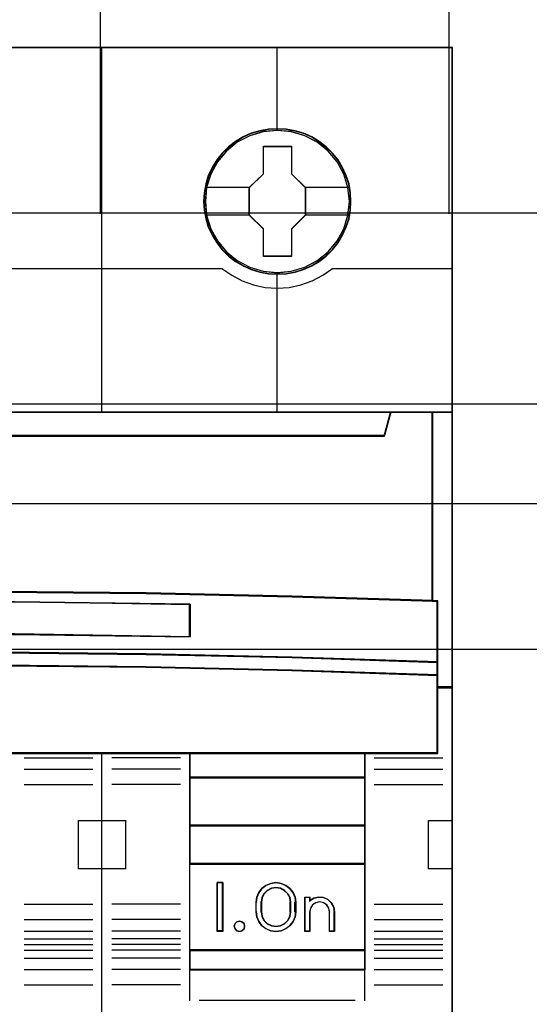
# Model space of a CAD drawing. Extents: x -543332 to -314699, y -9028 to 155584.
# Tile 116 of 256: x -444452 to -444189, y 23766 to 24272. Entities that reach past the tile are written whole.
import ezdxf

# ---------------------------------------------------------------- set-up
doc = ezdxf.new("R2010")
doc.units = 0
doc.header["$MEASUREMENT"] = 0
doc.layers.get('0').update_dxf_attribs({"color": 8})
for name, color, linetype in [('30', 7, 'Continuous'), ('45', 8, 'Continuous'), ('50', 7, 'Continuous')]:
    doc.layers.add(name, color=color, linetype=linetype)

# ---------------------------------------------------------------- blocks, each defined once
blk = doc.blocks.new('*U1125')
at = {"layer": '50', "color": 7}
for points in [[(509.985212, -477.51456), (834.016113, -477.51456)], [(509.985212, -477.51456), (834.016113, -477.51456)], [(581.907835, -477.55693), (581.907835, -457.544965)], [(599.863306, -477.55693), (599.863306, -457.544965)], [(509.985212, -487.347089), (834.016113, -487.347089), (834.016113, -533.64975), (509.985212, -533.64975), (509.985212, -487.347089)]]:
    blk.add_lwpolyline(points, dxfattribs=at)
blk = doc.blocks.new('*U1126')
at = {"layer": '30', "color": 7}
blk.add_lwpolyline([(499.9802, -492.476529), (844.087401, -492.476529), (844.087401, -528.454107), (499.9802, -528.454107), (499.9802, -492.476529)], close=True, dxfattribs=at)
for points in [[(499.9802, -492.476529), (844.087401, -492.476529), (844.087401, -528.454107), (499.9802, -528.454107), (499.9802, -492.476529)], [(499.9802, -499.973403), (844.087401, -499.973403), (844.087401, -520.957234), (499.9802, -520.957234), (499.9802, -499.973403)]]:
    blk.add_lwpolyline(points, dxfattribs=at)
blk = doc.blocks.new('*U1128')
at = {"layer": '45', "color": 7}
for points in [[(563.994078, -468.998154), (545.970383, -468.998154), (545.970383, -551.066542), (563.994078, -551.066542), (582.006626, -551.066542), (600.030321, -551.066542), (600.030321, -468.998154), (582.006626, -468.998154), (563.994078, -468.998154)], [(594.805128, -476.924026), (594.782747, -476.470835), (594.710007, -476.023171), (594.553338, -475.592087), (594.374288, -475.177584), (594.139284, -474.785187), (593.859517, -474.437004), (593.529393, -474.116454), (593.160101, -473.840119), (592.790809, -473.596943), (592.359969, -473.414562), (591.929129, -473.287447), (591.470312, -473.204546), (591.01709, -473.176913), (590.558273, -473.204546), (590.116242, -473.287447), (589.668616, -473.414562), (589.254561, -473.596943), (588.862888, -473.840119), (588.504787, -474.116454), (588.169067, -474.437004), (587.906087, -474.785187), (587.659892, -475.177584), (587.458461, -475.592087), (587.340959, -476.023171), (587.251433, -476.470835), (587.217861, -476.924026), (587.251433, -477.371689), (587.340959, -477.8083), (587.458461, -478.24491), (587.659892, -478.659414), (587.906087, -479.046284), (588.169067, -479.411047), (588.504787, -479.731597), (588.862888, -480.007932), (589.254561, -480.240054), (589.668616, -480.422436), (590.116242, -480.560604), (590.558273, -480.649031), (591.01709, -480.671138), (591.470312, -480.649031), (591.929129, -480.560604), (592.359969, -480.422436), (592.790809, -480.240054), (593.160101, -480.007932), (593.529393, -479.731597), (593.859517, -479.411047), (594.139284, -479.046284), (594.374288, -478.659414), (594.553338, -478.24491), (594.710007, -477.8083), (594.782747, -477.371689), (594.805128, -476.924026)], [(594.805128, -476.924026), (594.782747, -476.470835), (594.710007, -476.023171), (594.553338, -475.592087), (594.374288, -475.177584), (594.139284, -474.785187), (593.859517, -474.437004), (593.529393, -474.116454), (593.160101, -473.840119), (592.790809, -473.596943), (592.359969, -473.414562), (591.929129, -473.287447), (591.470312, -473.204546), (591.01709, -473.176913), (590.558273, -473.204546), (590.116242, -473.287447), (589.668616, -473.414562), (589.254561, -473.596943), (588.862888, -473.840119), (588.504787, -474.116454), (588.169067, -474.437004), (587.906087, -474.785187), (587.659892, -475.177584), (587.458461, -475.592087), (587.340959, -476.023171), (587.251433, -476.470835), (587.217861, -476.924026), (587.251433, -477.371689), (587.340959, -477.8083), (587.458461, -478.24491), (587.659892, -478.659414), (587.906087, -479.046284), (588.169067, -479.411047), (588.504787, -479.731597), (588.862888, -480.007932), (589.254561, -480.240054), (589.668616, -480.422436), (590.116242, -480.560604), (590.558273, -480.649031), (591.01709, -480.671138), (591.470312, -480.649031), (591.929129, -480.560604), (592.359969, -480.422436), (592.790809, -480.240054), (593.160101, -480.007932), (593.529393, -479.731597), (593.859517, -479.411047), (594.139284, -479.046284), (594.374288, -478.659414), (594.553338, -478.24491), (594.710007, -477.8083), (594.782747, -477.371689), (594.805128, -476.924026)], [(594.789222, -476.92535), (594.766934, -476.474241), (594.6945, -476.028633), (594.538488, -475.59953), (594.360188, -475.18693), (594.126169, -474.796336), (593.847576, -474.449752), (593.518836, -474.130675), (593.151092, -473.855609), (592.783349, -473.613551), (592.354315, -473.432007), (591.925281, -473.305476), (591.468388, -473.222956), (591.017067, -473.19545), (590.560173, -473.222956), (590.119996, -473.305476), (589.674246, -473.432007), (589.261928, -473.613551), (588.871897, -473.855609), (588.515297, -474.130675), (588.180985, -474.449752), (587.919107, -474.796336), (587.673945, -475.18693), (587.473358, -475.59953), (587.356349, -476.028633), (587.267199, -476.474241), (587.233768, -476.92535), (587.267199, -477.370957), (587.356349, -477.805562), (587.473358, -478.240167), (587.673945, -478.652766), (587.919107, -479.037859), (588.180985, -479.400947), (588.515297, -479.720024), (588.871897, -479.99509), (589.261928, -480.226146), (589.674246, -480.40769), (590.119996, -480.545223), (590.560173, -480.633244), (591.017067, -480.655249), (591.468388, -480.633244), (591.925281, -480.545223), (592.354315, -480.40769), (592.783349, -480.226146), (593.151092, -479.99509), (593.518836, -479.720024), (593.847576, -479.400947), (594.126169, -479.037859), (594.360188, -478.652766), (594.538488, -478.240167), (594.6945, -477.805562), (594.766934, -477.370957), (594.789222, -476.92535)], [(590.302183, -474.079927), (591.745337, -474.079927), (591.745337, -475.496561), (592.466914, -476.204878), (592.466914, -477.627046), (591.745337, -478.346431), (591.745337, -479.757531), (590.302183, -479.757531), (590.302183, -478.346431), (589.569331, -477.627046), (589.569331, -476.204878), (590.302183, -475.496561), (590.302183, -474.079927)], [(590.302183, -474.079927), (591.745337, -474.079927), (591.745337, -474.079927), (591.745337, -475.496561), (591.745337, -475.496561), (592.466914, -476.204878), (592.466914, -476.204878), (592.466914, -477.627046), (592.466914, -477.627046), (591.745337, -478.346431), (591.745337, -478.346431), (591.745337, -479.757531), (591.745337, -479.757531), (590.302183, -479.757531), (590.302183, -479.757531), (590.302183, -478.346431), (590.302183, -478.346431), (589.569331, -477.627046), (589.569331, -477.627046), (589.569331, -476.204878), (589.569331, -476.204878), (590.302183, -475.496561), (590.302183, -475.496561), (590.302183, -474.079927), (590.302183, -474.079927)], [(590.310043, -474.095816), (591.737353, -474.095816), (591.737353, -475.504521), (592.451008, -476.208874), (592.451008, -477.623082), (591.737353, -478.33844), (591.737353, -479.741642), (590.310043, -479.741642), (590.310043, -478.33844), (589.585237, -477.623082), (589.585237, -476.208874), (590.310043, -475.504521), (590.310043, -474.095816)], [(561.73635, -497.108216), (569.243827, -497.025435), (576.756877, -497.025435), (584.264354, -497.108216), (591.771831, -497.268258), (599.022927, -497.500043), (599.022927, -487.776088), (596.84927, -487.776088), (596.531582, -488.968128), (549.469122, -488.968128), (549.151434, -487.776088), (546.977777, -487.776088), (546.977777, -497.500043), (554.2233, -497.268258), (561.73635, -497.108216)], [(549.469313, -488.996878), (596.531392, -488.996878), (596.849077, -487.776088), (591.024839, -487.776088), (582.007022, -487.776088), (573.000352, -487.776088), (563.993682, -487.776088), (554.975866, -487.776088), (549.151627, -487.776088), (549.469313, -488.996878)], [(598.985813, -487.776088), (598.985813, -497.491056), (599.245497, -497.502083), (599.245497, -500.644837), (599.245497, -501.317496), (599.245497, -501.95156), (600.030321, -501.95156), (600.030321, -487.776088), (598.985813, -487.776088)], [(584.263741, -500.240599), (591.77072, -500.396106), (599.272125, -500.646029), (599.272125, -497.480339), (599.021335, -497.469232), (591.77072, -497.23597), (584.263741, -497.074909), (576.756763, -496.991601), (569.244212, -496.991601), (561.737234, -497.074909), (554.224682, -497.23597), (546.97964, -497.469232), (546.723277, -497.480339), (546.723277, -500.646029), (554.224682, -500.396106), (561.737234, -500.240599), (569.244212, -500.157291), (576.756763, -500.157291), (584.263741, -500.240599)], [(586.52329, -497.649332), (586.52329, -499.332554), (577.506231, -499.214728), (568.494748, -499.214728), (559.472112, -499.332554), (559.472112, -497.649332), (568.494748, -497.537117), (577.506231, -497.537117), (586.52329, -497.649332)], [(577.506231, -499.214728), (586.52329, -499.332554), (586.52329, -497.649332), (577.506231, -497.537117), (568.494748, -497.537117), (559.472112, -497.649332), (559.472112, -499.332554), (568.494748, -499.214728), (577.506231, -499.214728)], [(569.244212, -500.126995), (561.737234, -500.212113), (554.224682, -500.371001), (546.723277, -500.626357), (546.723277, -501.318656), (554.224682, -501.068974), (561.737234, -500.898737), (569.244212, -500.819293), (576.756763, -500.819293), (584.263741, -500.898737), (591.77072, -501.068974), (599.272125, -501.318656), (599.272125, -500.626357), (591.77072, -500.371001), (584.263741, -500.212113), (576.756763, -500.126995), (569.244212, -500.126995)], [(568.497415, -505.338527), (577.50356, -505.338527), (582.006632, -505.338527), (586.515278, -505.338527), (595.526995, -505.338527), (599.272125, -505.338527), (599.272125, -501.924649), (599.272125, -501.287318), (591.77072, -501.04347), (584.263741, -500.877209), (576.756763, -500.799621), (569.244212, -500.799621), (561.737234, -500.877209), (554.224682, -501.04347), (546.723277, -501.287318), (546.723277, -501.924649), (546.723277, -505.338527), (550.47398, -505.338527), (559.480124, -505.338527), (563.994343, -505.338527), (568.497415, -505.338527)], [(586.488826, -505.304101), (586.488826, -506.593743), (595.528861, -506.593743), (595.528861, -505.304101), (586.488826, -505.304101)], [(595.528861, -506.556669), (586.488826, -506.556669), (586.488826, -509.067102), (595.528861, -509.067102), (595.528861, -506.556669)], [(595.528861, -509.032676), (586.488826, -509.032676), (586.488826, -511.042612), (595.528861, -511.042612), (595.528861, -509.032676)], [(586.488826, -511.005538), (586.488826, -515.486184), (595.528861, -515.486184), (595.528861, -511.005538), (586.488826, -511.005538)], [(588.212, -511.985348), (588.212, -514.495781), (587.920386, -514.495781), (587.920386, -511.985348), (588.212, -511.985348)], [(589.92457, -513.491608), (589.92457, -512.989521), (589.952926, -512.732899), (590.060681, -512.493014), (590.225149, -512.281021), (590.429315, -512.124817), (590.678852, -512.024399), (590.945403, -511.985348), (591.206283, -512.024399), (591.450149, -512.124817), (591.659987, -512.281021), (591.830126, -512.493014), (591.926538, -512.732899), (591.960566, -512.989521), (591.960566, -513.491608), (591.926538, -513.753809), (591.830126, -513.993695), (591.659987, -514.200108), (591.450149, -514.356313), (591.206283, -514.462309), (590.945403, -514.495781), (590.678852, -514.462309), (590.429315, -514.356313), (590.225149, -514.200108), (590.060681, -513.993695), (589.952926, -513.753809), (589.92457, -513.491608)], [(590.176418, -512.989985), (590.176418, -513.493793), (590.210596, -513.728903), (590.318825, -513.941622), (590.489714, -514.10396), (590.706172, -514.21032), (590.945416, -514.249505), (591.178963, -514.21032), (591.389726, -514.10396), (591.560614, -513.941622), (591.668843, -513.728903), (591.708717, -513.493793), (591.708717, -512.989985), (591.668843, -512.754875), (591.560614, -512.553351), (591.389726, -512.385415), (591.178963, -512.273458), (590.945416, -512.234273), (590.706172, -512.273458), (590.489714, -512.385415), (590.318825, -512.553351), (590.210596, -512.754875), (590.176418, -512.989985)], [(592.424497, -514.495781), (592.424497, -512.734771), (592.681206, -512.734771), (592.681206, -512.919845), (592.892278, -512.790854), (593.137577, -512.734771), (593.382876, -512.757204), (593.616767, -512.852545), (593.799315, -513.026403), (593.919112, -513.239519), (593.964749, -513.486285), (593.964749, -514.495781), (593.708041, -514.495781), (593.708041, -513.486285), (593.662404, -513.295602), (593.554016, -513.132961), (593.388581, -513.020795), (593.188919, -512.981537), (592.994961, -513.020795), (592.829527, -513.132961), (592.721138, -513.295602), (592.681206, -513.486285), (592.681206, -514.495781), (592.424497, -514.495781)], [(589.300951, -514.095619), (589.330738, -514.230968), (589.300951, -514.366317), (589.193718, -514.460473), (589.068613, -514.495781), (588.931593, -514.460473), (588.836275, -514.366317), (588.80053, -514.230968), (588.836275, -514.095619), (588.931593, -514.001463), (589.068613, -513.966154), (589.193718, -514.001463), (589.300951, -514.095619)], [(586.488826, -515.451758), (586.488826, -516.476587), (595.528861, -516.476587), (595.528861, -515.451758), (586.488826, -515.451758)]]:
    blk.add_lwpolyline(points, close=True, dxfattribs=at)
at = {"layer": '45', "color": 139}
for points in [[(563.994078, -468.998154), (545.970383, -468.998154), (545.970383, -551.066542), (563.994078, -551.066542), (582.006626, -551.066542), (600.030321, -551.066542), (600.030321, -468.998154), (582.006626, -468.998154), (563.994078, -468.998154)], [(563.999378, -469.014043), (545.986289, -469.014043), (545.986289, -551.048005), (563.999378, -551.048005), (582.001326, -551.048005), (600.014415, -551.048005), (600.014415, -469.014043), (582.001326, -469.014043), (563.999378, -469.014043)], [(594.722946, -476.925235), (594.650198, -476.20684), (594.443148, -475.521603), (594.101794, -474.8861), (593.631733, -474.327963), (593.077732, -473.874822), (592.434196, -473.543255), (591.7347, -473.333263), (591.01282, -473.26695), (590.290941, -473.333263), (589.591445, -473.543255), (588.953505, -473.874822), (588.393908, -474.327963), (587.929443, -474.8861), (587.582493, -475.521603), (587.375442, -476.20684), (587.302695, -476.925235), (587.375442, -477.638103), (587.582493, -478.328867), (587.929443, -478.953317), (588.393908, -479.511454), (588.953505, -479.964596), (589.591445, -480.301688), (590.290941, -480.517207), (591.01282, -480.589046), (591.7347, -480.517207), (592.434196, -480.301688), (593.077732, -479.964596), (593.631733, -479.511454), (594.101794, -478.953317), (594.443148, -478.328867), (594.650198, -477.638103), (594.722946, -476.925235)], [(594.722946, -476.919938), (594.644599, -476.201544), (594.43754, -475.516306), (594.096173, -474.88633), (593.637285, -474.328193), (593.07207, -473.875052), (592.428509, -473.543485), (591.734581, -473.327967), (591.012673, -473.261653), (590.285169, -473.327967), (589.596838, -473.543485), (588.953276, -473.875052), (588.388061, -474.328193), (587.929173, -474.88633), (587.587806, -475.516306), (587.375151, -476.201544), (587.307997, -476.919938), (587.375151, -477.632807), (587.587806, -478.323571), (587.929173, -478.953547), (588.388061, -479.511684), (588.953276, -479.964825), (589.596838, -480.301918), (590.285169, -480.51191), (591.012673, -480.58375), (591.734581, -480.51191), (592.428509, -480.301918), (593.07207, -479.964825), (593.637285, -479.511684), (594.096173, -478.953547), (594.43754, -478.323571), (594.644599, -477.632807), (594.722946, -476.919938)], [(589.330738, -514.230968), (589.300951, -514.095619), (589.193718, -514.001463), (589.068613, -513.966154), (588.931593, -514.001463), (588.836275, -514.095619), (588.80053, -514.230968), (588.836275, -514.366317), (588.931593, -514.460473), (589.068613, -514.495781), (589.193718, -514.460473), (589.300951, -514.366317), (589.330738, -514.230968)]]:
    blk.add_lwpolyline(points, close=True, dxfattribs=at)
for points in [[(581.982064, -487.810513), (581.982064, -468.998154)], [(590.992937, -468.998154), (590.992937, -473.290783)], [(575.813102, -480.366603), (588.196094, -480.366603)], [(588.158979, -480.366603), (588.668985, -480.719876), (589.212617, -481.004774), (589.789875, -481.215598), (590.395156, -481.346651), (591.011646, -481.380839), (591.628136, -481.346651), (592.227812, -481.215598), (592.805071, -481.004774), (593.354307, -480.719876), (593.858708, -480.366603)], [(593.824245, -480.366603), (600.030321, -480.366603)], [(590.992937, -480.559916), (590.992937, -487.810513)], [(545.970383, -487.776088), (600.030321, -487.776088)], [(596.849077, -487.776088), (596.496489, -488.996878)], [(598.985813, -497.500043), (598.985813, -487.776088)], [(549.4671, -488.962453), (596.533604, -488.962453)], [(599.272125, -497.513284), (591.77072, -497.252443), (584.263741, -497.080525), (576.756763, -496.991601), (569.244212, -496.991601), (561.737234, -497.080525), (554.224682, -497.252443), (546.723277, -497.513284)], [(586.52329, -497.682765), (577.506231, -497.537117), (568.494748, -497.537117), (559.472112, -497.682765)], [(586.488826, -499.332554), (586.488826, -497.648339)], [(599.237661, -505.338527), (599.237661, -497.47621)], [(586.52329, -499.332554), (577.506231, -499.18161), (568.494748, -499.18161), (559.472112, -499.332554)], [(599.272125, -500.646029), (591.77072, -500.380614), (584.263741, -500.215466), (576.756763, -500.126995), (569.244212, -500.126995), (561.737234, -500.215466), (554.224682, -500.380614), (546.723277, -500.646029)], [(599.272125, -501.318656), (591.77072, -501.059138), (584.263741, -500.882195), (576.756763, -500.799621), (569.244212, -500.799621), (561.737234, -500.882195), (554.224682, -501.059138), (546.723277, -501.318656)], [(600.030321, -501.914486), (599.237661, -501.914486)], [(599.272125, -505.304101), (546.723277, -505.304101)], [(577.984301, -505.555674), (581.523435, -505.555674)], [(581.982064, -551.066542), (581.982064, -505.304101)], [(586.022244, -505.555674), (582.488412, -505.555674)], [(586.488826, -505.304101), (586.488826, -516.476587)], [(586.488826, -505.304101), (595.528861, -505.304101)], [(595.494398, -505.304101), (595.494398, -516.476587)], [(595.995444, -505.555674), (599.529275, -505.555674)], [(577.984301, -506.14356), (581.523435, -506.14356)], [(586.022244, -506.14356), (582.488412, -506.14356)], [(595.995444, -506.14356), (599.529275, -506.14356)], [(586.488826, -506.556669), (595.528861, -506.556669)], [(577.984301, -506.938001), (581.523435, -506.938001)], [(586.022244, -506.938001), (582.488412, -506.938001)], [(595.995444, -506.938001), (599.529275, -506.938001)], [(580.786447, -511.283592), (580.786447, -508.778455)], [(580.786447, -508.778455), (582.019179, -508.778455)], [(581.982064, -508.778455), (583.228051, -508.778455)], [(583.190937, -508.778455), (583.190937, -511.283592)], [(598.792287, -511.283592), (598.792287, -508.778455)], [(598.792287, -508.778455), (600.030321, -508.778455)], [(586.488826, -509.032676), (595.528861, -509.032676)], [(580.786447, -511.249166), (582.019179, -511.249166)], [(581.982064, -511.249166), (583.228051, -511.249166)], [(586.488826, -511.005538), (595.528861, -511.005538)], [(598.792287, -511.249166), (600.030321, -511.249166)], [(588.212, -511.985348), (587.920386, -511.985348)], [(587.920386, -511.985348), (587.920386, -514.495781)], [(588.174886, -511.985348), (588.174886, -514.495781)], [(591.960566, -513.010177), (591.926538, -512.748276), (591.830126, -512.503456), (591.659987, -512.287103), (591.450149, -512.127686), (591.206283, -512.025203), (590.945403, -511.985348), (590.678852, -512.025203), (590.429315, -512.127686), (590.225149, -512.287103), (590.060681, -512.503456), (589.952926, -512.748276), (589.92457, -513.010177)], [(591.708717, -513.010177), (591.668843, -512.768785), (591.560614, -512.561877), (591.389726, -512.389454), (591.178963, -512.274505), (590.945416, -512.234273), (590.706172, -512.274505), (590.489714, -512.389454), (590.318825, -512.561877), (590.210596, -512.768785), (590.176418, -513.010177)], [(592.424497, -512.734771), (592.710809, -512.734771)], [(592.424497, -512.734771), (592.424497, -514.495781)], [(592.676346, -512.734771), (592.676346, -512.94927)], [(593.964749, -513.505378), (593.91894, -513.252343), (593.798689, -513.033813), (593.615449, -512.855538), (593.380673, -512.757774), (593.134445, -512.734771), (592.888217, -512.792279), (592.676346, -512.924547)], [(577.984301, -513.097565), (581.523435, -513.097565)], [(586.022244, -513.097565), (582.488412, -513.097565)], [(589.92457, -513.505378), (589.92457, -512.975751)], [(590.176418, -513.505378), (590.176418, -512.975751)], [(591.674254, -513.505378), (591.674254, -512.975751)], [(591.923451, -513.505378), (591.923451, -512.975751)], [(593.715552, -513.505378), (593.669365, -513.305297), (593.559671, -513.134639), (593.392243, -513.016944), (593.190176, -512.975751), (592.993881, -513.016944), (592.826453, -513.134639), (592.716759, -513.305297), (592.676346, -513.505378)], [(595.995444, -513.097565), (599.529275, -513.097565)], [(577.984301, -513.884062), (581.523435, -513.884062)], [(586.022244, -513.884062), (582.488412, -513.884062)], [(589.92457, -513.470953), (589.952926, -513.738547), (590.060681, -513.983367), (590.225149, -514.194026), (590.429315, -514.353444), (590.678852, -514.46162), (590.945403, -514.495781), (591.206283, -514.46162), (591.450149, -514.353444), (591.659987, -514.194026), (591.830126, -513.983367), (591.926538, -513.738547), (591.960566, -513.470953)], [(590.176418, -513.470953), (590.210596, -513.713169), (590.318825, -513.932317), (590.489714, -514.099561), (590.706172, -514.209135), (590.945416, -514.249505), (591.178963, -514.209135), (591.389726, -514.099561), (591.560614, -513.932317), (591.668843, -513.713169), (591.708717, -513.470953)], [(592.676346, -513.470953), (592.676346, -514.495781)], [(593.678438, -513.470953), (593.678438, -514.495781)], [(593.930286, -513.470953), (593.930286, -514.495781)], [(595.995444, -513.884062), (599.529275, -513.884062)], [(577.984301, -514.482541), (581.523435, -514.482541)], [(577.984301, -514.879761), (581.523435, -514.879761)], [(586.022244, -514.482541), (582.488412, -514.482541)], [(586.022244, -514.879761), (582.488412, -514.879761)], [(588.212, -514.461356), (587.920386, -514.461356)], [(592.424497, -514.461356), (592.710809, -514.461356)], [(593.678438, -514.461356), (593.964749, -514.461356)], [(595.995444, -514.482541), (599.529275, -514.482541)], [(595.995444, -514.879761), (599.529275, -514.879761)], [(577.984301, -515.176352), (581.523435, -515.176352)], [(586.022244, -515.176352), (582.488412, -515.176352)], [(595.995444, -515.176352), (599.529275, -515.176352)], [(577.984301, -515.462351), (581.523435, -515.462351)], [(577.984301, -515.867516), (581.523435, -515.867516)], [(586.022244, -515.462351), (582.488412, -515.462351)], [(586.022244, -515.867516), (582.488412, -515.867516)], [(586.488826, -515.451758), (595.528861, -515.451758)], [(595.995444, -515.462351), (599.529275, -515.462351)], [(595.995444, -515.867516), (599.529275, -515.867516)], [(586.488826, -516.439513), (595.528861, -516.439513)], [(586.488826, -516.439513), (586.488826, -518.076061)], [(595.494398, -516.439513), (595.494398, -518.076061)], [(577.984301, -516.45805), (581.523435, -516.45805)], [(586.022244, -516.45805), (582.488412, -516.45805)], [(595.995444, -516.45805), (599.529275, -516.45805)], [(577.984301, -517.244547), (581.523435, -517.244547)], [(586.022244, -517.244547), (582.488412, -517.244547)], [(595.995444, -517.244547), (599.529275, -517.244547)], [(586.989872, -518.041636), (595.027815, -518.041636)]]:
    blk.add_lwpolyline(points, dxfattribs=at)
at = {"layer": '45', "color": 7}
for points in [[(587.289439, -476.19314), (589.603794, -476.19314)], [(592.429799, -476.19314), (594.73355, -476.19314)], [(587.289439, -477.604597), (589.603794, -477.604597)], [(592.429799, -477.604597), (594.73355, -477.604597)]]:
    blk.add_lwpolyline(points, dxfattribs=at)
at = {"layer": '45', "color": 140}
for points in [[(561.73635, -497.108216), (569.243827, -497.025435), (576.756877, -497.025435), (584.264354, -497.108216), (591.771831, -497.268258), (599.022927, -497.500043), (599.022927, -487.776088), (596.84927, -487.776088), (596.531582, -488.968128), (549.469122, -488.968128), (549.151434, -487.776088), (546.977777, -487.776088), (546.977777, -497.500043), (554.2233, -497.268258), (561.73635, -497.108216)], [(549.485007, -488.980989), (596.515697, -488.980989), (596.833171, -487.791976), (591.012817, -487.791976), (582.001015, -487.791976), (573.000352, -487.791976), (563.999689, -487.791976), (554.987887, -487.791976), (549.167533, -487.791976), (549.485007, -488.980989)], [(598.985813, -487.776088), (598.985813, -497.491056), (599.245497, -497.502083), (599.245497, -500.644837), (599.245497, -501.317496), (599.245497, -501.95156), (600.030321, -501.95156), (600.030321, -487.776088), (598.985813, -487.776088)], [(599.001719, -487.791976), (599.001719, -497.483351), (599.253494, -497.494352), (599.253494, -500.629473), (599.253494, -501.300499), (599.253494, -501.933023), (600.014415, -501.933023), (600.014415, -487.791976), (599.001719, -487.791976)]]:
    blk.add_lwpolyline(points, close=True, dxfattribs=at)
at = {"layer": '45', "color": 59}
for points in [[(561.744383, -497.093607), (569.246506, -497.011097), (576.754198, -497.011097), (584.256321, -497.093607), (591.758444, -497.253127), (599.00437, -497.484155), (599.00437, -487.791976), (596.832263, -487.791976), (596.514801, -488.980121), (549.485903, -488.980121), (549.168441, -487.791976), (546.996334, -487.791976), (546.996334, -497.484155), (554.23669, -497.253127), (561.744383, -497.093607)], [(549.469313, -488.996878), (596.531392, -488.996878), (596.849077, -487.776088), (591.024839, -487.776088), (582.007022, -487.776088), (573.000352, -487.776088), (563.993682, -487.776088), (554.975866, -487.776088), (549.151627, -487.776088), (549.469313, -488.996878)], [(584.263741, -500.240599), (591.77072, -500.396106), (599.272125, -500.646029), (599.272125, -497.480339), (599.021335, -497.469232), (591.77072, -497.23597), (584.263741, -497.074909), (576.756763, -496.991601), (569.244212, -496.991601), (561.737234, -497.074909), (554.224682, -497.23597), (546.97964, -497.469232), (546.723277, -497.480339), (546.723277, -500.646029), (554.224682, -500.396106), (561.737234, -500.240599), (569.244212, -500.157291), (576.756763, -500.157291), (584.263741, -500.240599)], [(586.52329, -497.649332), (586.52329, -499.332554), (577.506231, -499.214728), (568.494748, -499.214728), (559.472112, -499.332554), (559.472112, -497.649332), (568.494748, -497.537117), (577.506231, -497.537117), (586.52329, -497.649332)], [(577.506231, -499.214728), (586.52329, -499.332554), (586.52329, -497.649332), (577.506231, -497.537117), (568.494748, -497.537117), (559.472112, -497.649332), (559.472112, -499.332554), (568.494748, -499.214728), (577.506231, -499.214728)], [(577.500929, -499.200925), (586.507384, -499.316665), (586.507384, -497.663235), (577.500929, -497.553006), (568.500043, -497.553006), (559.488019, -497.663235), (559.488019, -499.316665), (568.500043, -499.200925), (577.500929, -499.200925)], [(569.244212, -500.126995), (561.737234, -500.212113), (554.224682, -500.371001), (546.723277, -500.626357), (546.723277, -501.318656), (554.224682, -501.068974), (561.737234, -500.898737), (569.244212, -500.819293), (576.756763, -500.819293), (584.263741, -500.898737), (591.77072, -501.068974), (599.272125, -501.318656), (599.272125, -500.626357), (591.77072, -500.371001), (584.263741, -500.212113), (576.756763, -500.126995), (569.244212, -500.126995)], [(569.246484, -500.145532), (561.744051, -500.228191), (554.236047, -500.382489), (546.739184, -500.630468), (546.739184, -501.302767), (554.236047, -501.060299), (561.744051, -500.894979), (569.246484, -500.81783), (576.754488, -500.81783), (584.256921, -500.894979), (591.759355, -501.060299), (599.256219, -501.302767), (599.256219, -500.630468), (591.759355, -500.382489), (584.256921, -500.228191), (576.754488, -500.145532), (569.246484, -500.145532)], [(568.497415, -505.338527), (577.50356, -505.338527), (582.006632, -505.338527), (586.515278, -505.338527), (595.526995, -505.338527), (599.272125, -505.338527), (599.272125, -501.924649), (599.272125, -501.287318), (591.77072, -501.04347), (584.263741, -500.877209), (576.756763, -500.799621), (569.244212, -500.799621), (561.737234, -500.877209), (554.224682, -501.04347), (546.723277, -501.287318), (546.723277, -501.924649), (546.723277, -505.338527), (550.47398, -505.338527), (559.480124, -505.338527), (563.994343, -505.338527), (568.497415, -505.338527)], [(568.50014, -505.322638), (577.500832, -505.322638), (582.001178, -505.322638), (586.507094, -505.322638), (595.513356, -505.322638), (599.256219, -505.322638), (599.256219, -501.932661), (599.256219, -501.299792), (591.759355, -501.057651), (584.256921, -500.892555), (576.754488, -500.81551), (569.246484, -500.81551), (561.744051, -500.892555), (554.236047, -501.057651), (546.739184, -501.299792), (546.739184, -501.932661), (546.739184, -505.322638), (550.487615, -505.322638), (559.488308, -505.322638), (563.999794, -505.322638), (568.50014, -505.322638)], [(586.488826, -505.304101), (586.488826, -506.593743), (595.528861, -506.593743), (595.528861, -505.304101), (586.488826, -505.304101)], [(586.504733, -505.31999), (586.504733, -506.575206), (595.512955, -506.575206), (595.512955, -505.31999), (586.504733, -505.31999)], [(595.528861, -506.556669), (586.488826, -506.556669), (586.488826, -509.067102), (595.528861, -509.067102), (595.528861, -506.556669)], [(595.512955, -506.572558), (586.504733, -506.572558), (586.504733, -509.051213), (595.512955, -509.051213), (595.512955, -506.572558)], [(595.528861, -509.032676), (586.488826, -509.032676), (586.488826, -511.042612), (595.528861, -511.042612), (595.528861, -509.032676)], [(595.512955, -509.048565), (586.504733, -509.048565), (586.504733, -511.026723), (595.512955, -511.026723), (595.512955, -509.048565)], [(586.488826, -511.005538), (586.488826, -515.486184), (595.528861, -515.486184), (595.528861, -511.005538), (586.488826, -511.005538)], [(588.212, -511.985348), (588.212, -514.495781), (587.920386, -514.495781), (587.920386, -511.985348), (588.212, -511.985348)], [(589.92457, -513.491608), (589.92457, -512.989521), (589.952926, -512.732899), (590.060681, -512.493014), (590.225149, -512.281021), (590.429315, -512.124817), (590.678852, -512.024399), (590.945403, -511.985348), (591.206283, -512.024399), (591.450149, -512.124817), (591.659987, -512.281021), (591.830126, -512.493014), (591.926538, -512.732899), (591.960566, -512.989521), (591.960566, -513.491608), (591.926538, -513.753809), (591.830126, -513.993695), (591.659987, -514.200108), (591.450149, -514.356313), (591.206283, -514.462309), (590.945403, -514.495781), (590.678852, -514.462309), (590.429315, -514.356313), (590.225149, -514.200108), (590.060681, -513.993695), (589.952926, -513.753809), (589.92457, -513.491608)], [(590.176418, -512.989985), (590.176418, -513.493793), (590.210596, -513.728903), (590.318825, -513.941622), (590.489714, -514.10396), (590.706172, -514.21032), (590.945416, -514.249505), (591.178963, -514.21032), (591.389726, -514.10396), (591.560614, -513.941622), (591.668843, -513.728903), (591.708717, -513.493793), (591.708717, -512.989985), (591.668843, -512.754875), (591.560614, -512.553351), (591.389726, -512.385415), (591.178963, -512.273458), (590.945416, -512.234273), (590.706172, -512.273458), (590.489714, -512.385415), (590.318825, -512.553351), (590.210596, -512.754875), (590.176418, -512.989985)], [(590.192324, -512.992964), (590.192324, -513.488166), (590.225793, -513.71926), (590.331775, -513.928345), (590.499115, -514.08791), (590.71108, -514.192452), (590.945357, -514.230968), (591.174056, -514.192452), (591.380442, -514.08791), (591.547783, -513.928345), (591.653765, -513.71926), (591.692811, -513.488166), (591.692811, -512.992964), (591.653765, -512.76187), (591.547783, -512.563789), (591.380442, -512.398722), (591.174056, -512.288678), (590.945357, -512.250162), (590.71108, -512.288678), (590.499115, -512.398722), (590.331775, -512.563789), (590.225793, -512.76187), (590.192324, -512.992964)], [(592.424497, -514.495781), (592.424497, -512.734771), (592.681206, -512.734771), (592.681206, -512.919845), (592.892278, -512.790854), (593.137577, -512.734771), (593.382876, -512.757204), (593.616767, -512.852545), (593.799315, -513.026403), (593.919112, -513.239519), (593.964749, -513.486285), (593.964749, -514.495781), (593.708041, -514.495781), (593.708041, -513.486285), (593.662404, -513.295602), (593.554016, -513.132961), (593.388581, -513.020795), (593.188919, -512.981537), (592.994961, -513.020795), (592.829527, -513.132961), (592.721138, -513.295602), (592.681206, -513.486285), (592.681206, -514.495781), (592.424497, -514.495781)], [(589.300951, -514.095619), (589.330738, -514.230968), (589.300951, -514.366317), (589.193718, -514.460473), (589.068613, -514.495781), (588.931593, -514.460473), (588.836275, -514.366317), (588.80053, -514.230968), (588.836275, -514.095619), (588.931593, -514.001463), (589.068613, -513.966154), (589.193718, -514.001463), (589.300951, -514.095619)], [(586.488826, -515.451758), (586.488826, -516.476587), (595.528861, -516.476587), (595.528861, -515.451758), (586.488826, -515.451758)], [(586.504733, -515.467647), (586.504733, -516.460698), (595.512955, -516.460698), (595.512955, -515.467647), (586.504733, -515.467647)]]:
    blk.add_lwpolyline(points, close=True, dxfattribs=at)

msp = doc.modelspace()

# ---------------------------------------------------------------- block references
at = {"xscale": 10, "yscale": 10, "zscale": 10}
for name in ['*U1126', '*U1125', '*U1128']:
    msp.add_blockref(name, (-450229.1, 28948.04), dxfattribs=at)

doc.saveas('drawing.dxf')
